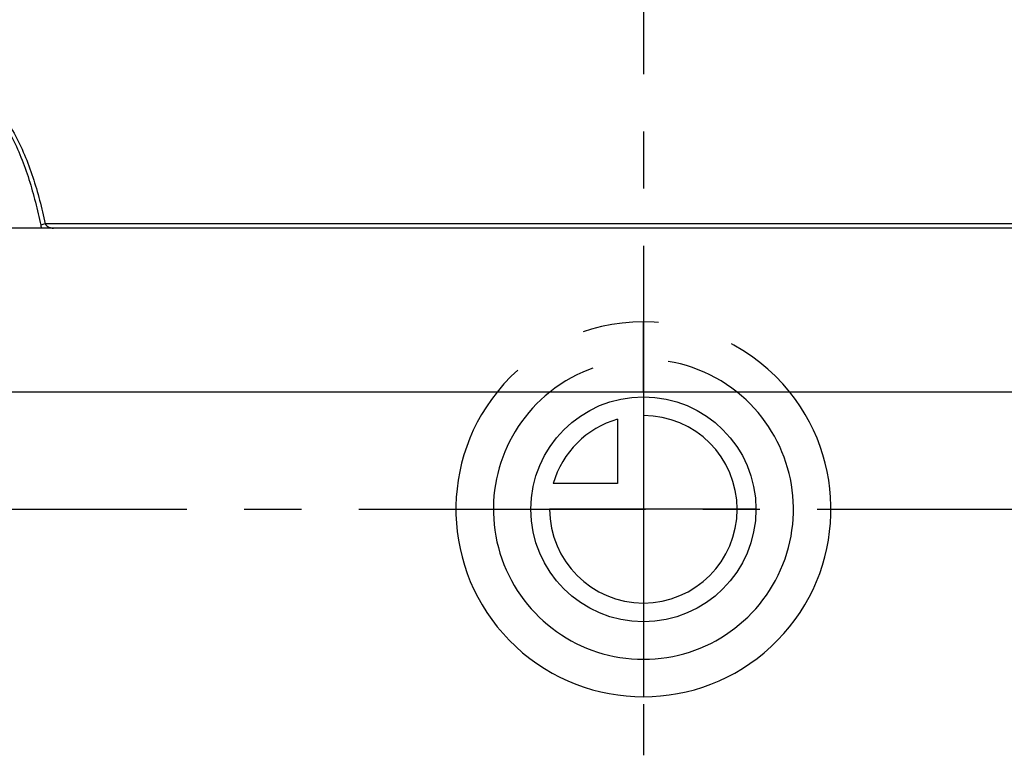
# Model space of a CAD drawing. Header units: millimetres. Extents: x 398 to 602, y 400 to 600.
# Tile 2 of 33: x 447 to 531, y 400 to 463. Entities that reach past the tile are written whole.
import ezdxf

# ---------------------------------------------------------------- set-up
doc = ezdxf.new("R2010")
doc.units = ezdxf.units.MM
doc.header["$LTSCALE"] = 65.185185
doc.linetypes.add('CENTER', pattern=[0.6, 0.375, -0.075, 0.075, -0.075])
doc.linetypes.add('HIDDEN', pattern=[0.2, 0.1, -0.1])
for name, color, linetype in [('ACHSEN_S', 7, 'CONTINUOUS'), ('FLAECHEN', 7, 'CONTINUOUS'), ('KONST.EL_MIT_GEO', 7, 'CONTINUOUS'), ('KURVEN', 7, 'CONTINUOUS')]:
    doc.layers.add(name, color=color, linetype=linetype)

msp = doc.modelspace()

# ---------------------------------------------------------------- linework, layer by layer
at = {"layer": 'ACHSEN_S', "color": 2, "linetype": 'CENTER'}
msp.add_line((500, 600.171), (500, 400.25), dxfattribs=at)
at = {"layer": 'FLAECHEN', "color": 7, "linetype": 'Continuous'}
msp.add_line((597.5, 431.25), (402.5, 431.25), dxfattribs=at)
at = {"layer": 'FLAECHEN', "color": 2, "linetype": 'CENTER'}
msp.add_line((397.5, 421.25), (602.5, 421.25), dxfattribs=at)
at = {"layer": 'KONST.EL_MIT_GEO', "color": 7, "linetype": 'Continuous'}
for p, q in [((597, 445.25), (403, 445.25)), ((551.03, 445.62), (448.97, 445.62))]:
    msp.add_line(p, q, dxfattribs=at)
for points, knots in [([(431.03, 445.62), (431.174, 446.293), (431.491, 447.628), (432.071, 449.599), (432.783, 451.518), (433.661, 453.363), (434.755, 455.095), (435.905, 456.376), (437.002, 457.218), (437.924, 457.724), (438.935, 458.059), (440, 458.177), (441.065, 458.059), (442.076, 457.724), (442.998, 457.218), (444.095, 456.376), (445.245, 455.095), (446.339, 453.363), (447.217, 451.518), (447.929, 449.599), (448.509, 447.628), (448.826, 446.293), (448.97, 445.62)], [0, 0, 0, 0, 0.062531, 0.124752, 0.186704, 0.24848, 0.310268, 0.372413, 0.403852, 0.435606, 0.46769, 0.5, 0.532311, 0.564395, 0.596149, 0.627588, 0.689733, 0.751521, 0.813297, 0.875248, 0.937469, 1, 1, 1, 1]), ([(431.42, 445.491), (431.557, 446.152), (431.856, 447.466), (432.404, 449.407), (433.075, 451.302), (433.904, 453.129), (434.939, 454.852), (436.032, 456.139), (437.084, 456.993), (437.974, 457.513), (438.957, 457.859), (440, 457.982), (441.043, 457.859), (442.026, 457.513), (442.916, 456.993), (443.968, 456.139), (445.061, 454.852), (446.096, 453.129), (446.925, 451.302), (447.596, 449.407), (448.144, 447.466), (448.443, 446.152), (448.58, 445.491)], [0, 0, 0, 0, 0.062574, 0.124859, 0.186888, 0.248737, 0.310569, 0.372689, 0.404079, 0.435763, 0.467769, 0.5, 0.532232, 0.564237, 0.595922, 0.627312, 0.689432, 0.751264, 0.813113, 0.875141, 0.937426, 1, 1, 1, 1]), ([(448.97, 445.62), (448.896, 445.606), (448.763, 445.571), (448.634, 445.521), (448.58, 445.491)], [0, 0, 0, 0, 0.546427, 1, 1, 1, 1]), ([(448.58, 445.491), (448.584, 445.469), (448.603, 445.387), (448.63, 445.307), (448.655, 445.25)], [0, 0, 0, 0, 0.257746, 1, 1, 1, 1]), ([(448.97, 445.62), (448.999, 445.552), (449.096, 445.438), (449.278, 445.329), (449.47, 445.265), (449.601, 445.25), (449.666, 445.25)], [0, 0, 0, 0, 0.269722, 0.523487, 0.766054, 1, 1, 1, 1])]:
    msp.add_open_spline(points, degree=3, knots=knots, dxfattribs=at)
at = {"layer": 'KURVEN', "color": 8, "linetype": 'HIDDEN'}
msp.add_line((500, 431.252), (500, 437.25), dxfattribs=at)
at = {"layer": 'KURVEN', "color": 40, "linetype": 'Continuous'}
for p, q in [((500, 431.252), (500, 405.25)), ((497.8, 428.942), (497.8, 423.45)), ((497.8, 423.45), (492.308, 423.45)), ((509.6, 421.25), (492, 421.25))]:
    msp.add_line(p, q, dxfattribs=at)
msp.add_circle((500, 421.25), 9.6, dxfattribs=at)
at = {"layer": 'KURVEN', "color": 8, "linetype": 'HIDDEN'}
for radius, start, end in [(16, 38.69162, 141.30838), (12.8, 51.38035, 128.61965)]:
    msp.add_arc((500, 421.25), radius, start, end, dxfattribs=at)
at = {"layer": 'KURVEN', "color": 40, "linetype": 'Continuous'}
for radius, start, end in [(16, 141.30838, 38.69162), (12.8, 128.61965, 51.38035), (8, 180, 90), (8, 105.96201, 164.03799)]:
    msp.add_arc((500, 421.25), radius, start, end, dxfattribs=at)

doc.saveas('drawing.dxf')
